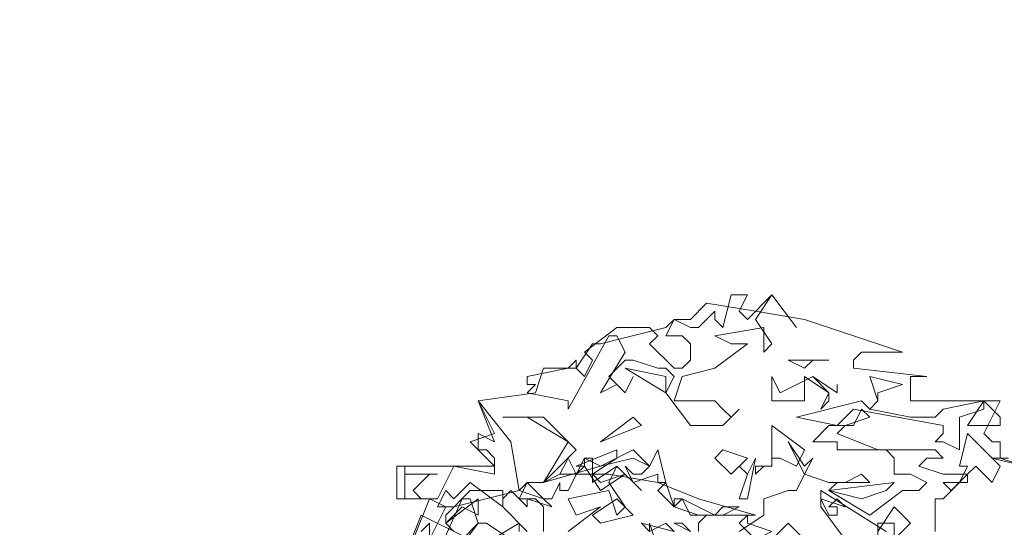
# Model space of a CAD drawing. Header units: millimetres. Extents: x 4234 to 4704, y 1542 to 2004.
# Tile 172 of 256: x 4324 to 4337, y 1942 to 1948. Entities that reach past the tile are written whole.
import ezdxf

# ---------------------------------------------------------------- set-up
doc = ezdxf.new("R2010")
doc.units = ezdxf.units.MM
doc.layers.add('BOD', color=40, linetype='Continuous')
doc.layers.add('DIMENSIONS', color=7, linetype='Continuous')

# ---------------------------------------------------------------- blocks, each defined once
blk = doc.blocks.new('A$Cf9015526')
at = {"color": 116, "lineweight": 0, "true_color": 0x136734}
for points in [[(0.7106, 2.9758), (0.755, 3.0868), (0.6662, 3.0868), (0.6662, 3.1756), (0.9327, 3.1756), (0.8661, 3.2423), (0.9327, 3.2645), (0.8883, 3.3533), (1.0437, 3.3755), (1.0659, 3.4421), (1.1548, 3.4421), (1.1992, 3.5087), (1.2214, 3.5087), (1.3991, 3.5532), (1.4213, 3.5754), (1.4657, 3.5754), (1.5101, 3.6198), (1.6433, 3.5976), (1.7766, 3.5754), (1.9098, 3.5309), (2.0431, 3.4865), (1.932, 3.4865), (1.9098, 3.4643), (1.9098, 3.4421), (2.1097, 3.4199), (2.0875, 3.4199), (2.0653, 3.4199), (2.0653, 3.3533), (2.3095, 3.3533), (2.2651, 3.2645), (2.2873, 3.2423), (2.3095, 3.2423), (2.3095, 3.1978), (2.2873, 3.1978), (2.3762, 3.1756)], [(1.9986, 2.998), (1.821, 3.109), (1.821, 3.0646), (1.8876, 2.9758)], [(1.7988, 2.9536), (1.7322, 3.0202), (1.6877, 2.9758)], [(1.3546, 2.998), (1.3546, 3.0202), (1.3768, 2.9536)], [(1.4657, 2.998), (1.4435, 3.0202), (1.4213, 3.0202), (1.4657, 2.998)], [(1.5989, 2.998), (1.6655, 3.0424), (1.6655, 3.0868), (1.7322, 3.109), (1.7544, 3.109), (1.7766, 3.1534), (1.7322, 3.2423), (1.7766, 3.1756), (1.7988, 3.1978), (1.7766, 3.1534), (1.8432, 3.1312), (1.8876, 3.1312), (1.932, 3.1534), (1.9542, 3.1312), (1.8654, 3.1312), (1.8432, 3.109), (1.9542, 3.0424), (2.0431, 3.109), (2.0875, 3.109), (2.1097, 3.1312), (2.0653, 3.1534), (2.0209, 3.1534), (2.0209, 3.1978), (1.9986, 3.22), (1.9542, 3.22), (2.1319, 3.22), (2.1541, 3.1978), (2.1097, 3.1978), (2.0875, 3.1756), (2.1541, 3.1534), (2.2207, 3.1534), (2.1541, 3.0868), (2.1319, 3.0868), (2.1319, 2.998)], [(0.9771, 2.9758), (0.9105, 3.0202), (0.8883, 3.0202), (0.8439, 2.9758)], [(0.8217, 2.9314), (0.8883, 3.0202), (0.8661, 3.0868), (0.8439, 3.0868), (0.755, 2.8869)], [(0.7328, 2.998), (0.755, 3.0202), (0.755, 2.9758)], [(0.8217, 2.998), (0.7995, 3.0202), (0.7995, 3.0424), (0.8661, 3.109), (0.9549, 3.109), (0.9549, 3.0646), (1.0215, 2.998)], [(1.0659, 2.998), (1.0659, 3.0646), (1.0437, 3.0868), (0.9993, 3.0868), (1.0215, 3.1312), (1.0659, 3.0868), (1.0882, 3.0868), (1.1104, 3.1312), (1.1104, 3.109), (1.1326, 3.109), (1.177, 3.1978), (1.1992, 3.1978), (1.1992, 3.1534), (1.1992, 3.1312), (1.2658, 3.1756), (1.3324, 3.109), (1.2658, 3.1756), (1.2436, 3.1312), (1.288, 3.0646), (1.2658, 3.0424), (1.2436, 3.109), (1.1326, 3.0868), (1.1548, 3.0424), (1.2214, 3.0646), (1.1326, 2.998)], [(0.755, 2.9758), (0.7995, 3.0646), (0.8217, 3.0646), (0.9993, 3.109), (1.0215, 3.1312), (1.0659, 3.1312), (1.1104, 3.1534), (1.2436, 3.1534), (1.3768, 3.1312), (1.4879, 3.0868), (1.6433, 3.0424), (1.5101, 3.0424), (1.4879, 3.0202), (1.4879, 2.998)], [(0.8883, 2.9536), (0.9993, 3.0202), (0.9993, 2.998)], [(0.6884, 2.9314), (0.7328, 3.0424), (0.8661, 2.9758)]]:
    blk.add_lwpolyline(points, dxfattribs=at)
for points in [[(1.5989, 3.5976), (1.6211, 3.5754), (1.6877, 3.642), (1.7544, 3.5532), (1.6877, 3.642), (1.6433, 3.5754), (1.6877, 3.5087), (1.6655, 3.4865), (1.6655, 3.5532), (1.5323, 3.5309), (1.5767, 3.5087), (1.6211, 3.5087), (1.5323, 3.4421), (1.4435, 3.4199), (1.4213, 3.3533), (1.4435, 3.3533), (1.5323, 3.3533), (1.5545, 3.3311), (1.5767, 3.3089), (1.5989, 3.3311), (1.5545, 3.2867), (1.4657, 3.2867), (1.3991, 3.3755), (1.4213, 3.4199), (1.3991, 3.4421), (1.3768, 3.4421), (1.3102, 3.4643), (1.288, 3.4643), (1.2436, 3.4199), (1.288, 3.3755), (1.3102, 3.4199), (1.288, 3.3755), (1.2658, 3.3977), (1.2214, 3.3755), (1.288, 3.4865), (1.2658, 3.5309), (1.2436, 3.5309), (1.1326, 3.3311), (1.1326, 3.3533), (1.0215, 3.3755), (1.0437, 3.3977), (1.0215, 3.3977), (1.0215, 3.4199), (1.1326, 3.4421), (1.1548, 3.4643), (1.1548, 3.4421), (1.177, 3.4199), (1.1992, 3.4643), (1.177, 3.4865), (1.2658, 3.5532), (1.3546, 3.5532), (1.3768, 3.5309), (1.3546, 3.5087), (1.4213, 3.4421), (1.4435, 3.4421), (1.4657, 3.4643), (1.4657, 3.5087), (1.4435, 3.5309), (1.3991, 3.5309), (1.4213, 3.5754), (1.4657, 3.5532), (1.4879, 3.5532), (1.5323, 3.5976), (1.5323, 3.5754), (1.5545, 3.5532), (1.5767, 3.642), (1.6211, 3.642)], [(1.7988, 3.4643), (1.7766, 3.4421), (1.7322, 3.4643), (1.8432, 3.4643)], [(1.3991, 3.3755), (1.288, 3.4421), (1.3991, 3.4199)], [(1.7988, 3.4199), (1.8432, 3.3755), (1.8432, 3.3533), (1.821, 3.3311), (1.8432, 3.3755), (1.7766, 3.4199), (1.7766, 3.3977), (1.7766, 3.3533), (1.6877, 3.3533), (1.6877, 3.4199), (1.71, 3.3755)], [(1.9764, 3.3755), (1.9764, 3.3533), (1.9542, 3.3311), (2.0653, 3.3089), (2.1319, 3.3089), (2.1541, 3.3311), (2.2651, 3.3533), (2.2651, 3.3311), (2.1985, 3.3089), (2.1985, 3.22), (2.1541, 3.2423), (2.1319, 3.2423), (2.1541, 3.2645), (2.1541, 3.2867), (1.9098, 3.3311), (1.8654, 3.2867), (1.7544, 3.3089), (1.932, 3.3533), (1.9542, 3.3311), (1.9764, 3.3533), (1.9542, 3.4199), (2.0431, 3.3977)], [(1.8654, 3.3977), (1.8654, 3.3755), (1.7988, 3.4199), (1.8654, 3.3755)], [(0.9993, 3.109), (1.0659, 3.0868), (1.0882, 3.0646), (1.0215, 3.0868), (1.0215, 3.0646), (0.9771, 3.109), (0.9549, 3.0868), (0.9549, 3.0646), (0.8661, 3.1312), (0.8217, 3.0868), (0.7995, 3.109), (0.7773, 3.0646), (0.7995, 3.0646), (0.755, 3.0868), (0.6884, 3.0868), (0.6884, 3.1756), (0.6884, 3.1534), (0.7773, 3.1534), (0.755, 3.1534), (0.7106, 3.109), (0.7328, 3.0868), (0.7773, 3.0868), (0.8217, 3.1756), (0.9327, 3.1534), (0.9327, 3.1978), (0.9105, 3.22), (0.8883, 3.22), (0.8883, 3.2645), (0.9327, 3.2423), (0.8883, 3.3533), (0.9771, 3.2423)], [(2.3095, 3.2867), (2.2207, 3.2867), (2.2651, 3.3533), (2.3095, 3.3089)], [(1.8876, 3.2867), (1.8654, 3.2645), (1.9764, 3.22), (1.8654, 3.22), (1.8654, 3.2423), (1.7988, 3.2423), (1.8432, 3.2867), (1.9098, 3.2867), (1.932, 3.3311), (1.9542, 3.3089)], [(1.1548, 3.22), (1.0659, 3.1312), (1.1326, 3.2423), (1.0215, 3.3089), (0.9549, 3.3089), (1.0659, 3.3089)], [(1.2214, 3.2423), (1.3102, 3.3089), (1.3324, 3.2867)], [(1.7544, 3.1756), (1.71, 3.1978), (1.6877, 3.1978), (1.6877, 3.1756), (1.6655, 3.1756), (1.6433, 3.1534), (1.6433, 3.1756), (1.6877, 3.1756), (1.6877, 3.22), (1.6877, 3.2867), (1.7766, 3.22)], [(2.2873, 3.1312), (2.2429, 3.1756), (2.2207, 3.1534), (2.2207, 3.1312), (2.1985, 3.1312), (2.1763, 3.109), (2.1541, 3.1312), (2.1985, 3.1312), (2.2207, 3.1756), (2.1985, 3.1756), (2.2207, 3.2645), (2.3095, 3.1756)], [(1.3768, 3.1312), (1.3768, 3.1534), (1.3102, 3.1312), (1.288, 3.1756), (1.3102, 3.1534), (1.3324, 3.1534), (1.3546, 3.1756), (1.3102, 3.1978), (1.2214, 3.1756), (1.0659, 3.1312), (1.1104, 3.1534), (1.1326, 3.1978), (1.1548, 3.1534), (1.177, 3.1756), (1.177, 3.1978), (1.2214, 3.1756), (1.3102, 3.22), (1.3546, 3.1756), (1.3768, 3.22), (1.3991, 3.1312)], [(1.1992, 3.1534), (1.2214, 3.1312), (1.288, 3.1534), (1.2214, 3.109), (1.177, 3.1756), (1.1548, 3.1756), (1.2658, 3.22), (1.2658, 3.1978)], [(1.5767, 3.1534), (1.5323, 3.1978), (1.5545, 3.22), (1.6211, 3.1978)], [(1.5989, 3.0868), (1.6211, 3.1534), (1.5989, 3.1756), (1.6211, 3.1534), (1.6433, 3.1978), (1.6211, 3.0868)], [(2.3095, 3.1978), (2.3762, 3.1756), (2.3095, 3.1978), (2.2873, 3.1978), (2.3318, 3.1978)], [(1.3768, 3.109), (1.3991, 3.1312), (1.4213, 3.0646)], [(1.932, 3.0868), (1.8432, 3.109), (2.0209, 3.1312), (1.9986, 3.109)], [(0.8439, 3.0646), (0.7995, 3.0202), (0.8883, 3.0868), (0.8883, 3.0424)], [(1.2214, 3.0202), (1.1992, 3.0424), (1.2658, 3.0868), (1.3102, 3.0424)], [(1.4213, 3.0646), (1.4879, 3.0424), (1.4213, 3.0646), (1.4213, 3.0868), (1.4435, 3.0868)], [(1.5545, 3.0646), (1.5989, 3.0646), (1.5545, 3.0424), (1.4657, 3.0424), (1.4435, 3.0868), (1.5323, 3.0424)], [(1.8876, 3.0646), (1.8654, 3.0868), (1.8432, 3.0646), (1.8654, 3.0646), (1.8654, 3.0424), (1.8432, 3.0424), (1.821, 3.0868)], [(2.0209, 2.9758), (2.0209, 3.0202), (1.9986, 3.0202), (1.9764, 3.0202), (1.9764, 2.9758), (1.9764, 2.998), (2.0209, 3.0646), (2.0653, 3.0202)], [(1.6877, 2.998), (1.6433, 2.9758), (1.5989, 3.0202), (1.6211, 3.0424), (1.6211, 3.0202)], [(1.3991, 3.0202), (1.3546, 2.998), (1.3324, 3.0202), (1.4213, 2.998)]]:
    blk.add_lwpolyline(points, close=True, dxfattribs=at)

msp = doc.modelspace()

# ---------------------------------------------------------------- hatches: boundary and pattern name
at = {"layer": 'DIMENSIONS'}
h = msp.add_hatch(dxfattribs=at)
h.set_pattern_fill('GRASS', color=256, scale=0.5)
h.set_pattern_definition([(90, (3399.144, -158.445), (-8.980256, 8.980256), [2.38125, -15.57926]), (45, (3399.144, -158.445), (-8.980256, 8.980256), [2.38125, -10.31875]), (135, (3399.144, -158.445), (-8.980256, -8.980256), [2.38125, -10.31875])])
h.paths.add_polyline_path([(4417.642, 1844.325), (4423.295, 1838.251), (4434.997, 1847.63), (4469.633, 1855.411), (4513.149, 1877.657), (4531.91, 1892.866), (4546.887, 1910.457), (4556.576, 1922.748), (4577.553, 1933.381), (4592.745, 1936.647), (4614.987, 1937.27), (4624.025, 1937.27), (4633.352, 1938.711), (4636.398, 1940.231), (4631.843, 1952.387, 0.161807)])
h.paths.add_polyline_path([(4631.843, 1952.387), (4629.875, 1957.638), (4629.402, 1957.362), (4621.324, 1958.355), (4615.855, 1959.613), (4597.306, 1970.684), (4571.563, 1964.436), (4571.563, 1952.35), (4556.657, 1951.293), (4533.205, 1949.701), (4514.014, 1931.759), (4500.094, 1928.388), (4467.514, 1910.265), (4457.649, 1889.768), (4440.095, 1876.858), (4418.61, 1858.458), (4410.164, 1852.361), (4417.642, 1844.325, -0.161807)])
h.paths.add_polyline_path([(4548.079, 1916.6), (4552.857, 1929.938), (4546.693, 1932.146), (4541.915, 1918.808)], flags=24)
h.paths.add_polyline_path([(4503.056, 1883.274), (4507.833, 1896.612), (4501.67, 1898.82), (4496.892, 1885.482)], flags=24)
h.paths.add_polyline_path([(4451.737, 1857.409), (4456.514, 1870.747), (4450.351, 1872.954), (4445.573, 1859.617)], flags=24)
h.paths.add_polyline_path([(4412.993, 1854.337), (4417.077, 1849.949), (4419.339, 1852.055), (4415.256, 1856.442)], flags=24)
h.paths.add_polyline_path([(4596.347, 1950.181), (4601.125, 1963.518), (4594.961, 1965.726), (4590.184, 1952.389)], flags=24)
h.paths.add_polyline_path([(4509.799, 1914.44), (4520.772, 1919.976), (4517.122, 1927.21), (4506.149, 1921.675)], flags=24)
h.paths.add_polyline_path([(4321.655, 1898.427), (4326.034, 1896.392), (4327.337, 1899.195), (4322.958, 1901.23)], flags=9)
h.paths.add_polyline_path([(4333.436, 1891.996), (4338.276, 1888.46), (4340.1, 1890.956), (4335.26, 1894.492)], flags=9)
h.paths.add_polyline_path([(4351.195, 1875.643), (4355.521, 1871.494), (4357.661, 1873.726), (4353.334, 1877.874)], flags=9)
h.paths.add_polyline_path([(4373.922, 1853.781), (4378.272, 1849.657), (4380.399, 1851.901), (4376.049, 1856.024)], flags=9)
h.paths.add_polyline_path([(4389.205, 1846.109), (4392.546, 1849.595), (4390.314, 1851.734), (4386.973, 1848.248)], flags=9)
h.paths.add_polyline_path([(4407.974, 1825.893), (4411.638, 1829.038), (4409.624, 1831.383), (4405.961, 1828.238)], flags=9)
h.paths.add_polyline_path([(4405.697, 1823.188), (4408.835, 1819.518), (4411.185, 1821.527), (4408.046, 1825.197)], flags=9)
h.paths.add_polyline_path([(4412.076, 1813.536), (4414.857, 1808.226), (4417.596, 1809.66), (4414.815, 1814.97)], flags=9)
h.paths.add_polyline_path([(4306.063, 1735.531), (4308.37, 1742.308), (4305.444, 1743.304), (4303.137, 1736.527)], flags=9)
h.paths.add_polyline_path([(4289.124, 1902.077), (4295.062, 1902.894), (4294.64, 1905.956), (4288.702, 1905.139)], flags=9)
h.paths.add_polyline_path([(4305.67, 1902.469), (4311.525, 1901.187), (4312.186, 1904.206), (4306.331, 1905.488)], flags=9)
h.paths.add_polyline_path([(4434.212, 1813.221), (4438.6, 1817.304), (4436.494, 1819.567), (4432.106, 1815.483)], flags=9)
h.paths.add_polyline_path([(4381.102, 1865.727), (4385.185, 1861.34), (4387.448, 1863.446), (4383.365, 1867.833)], flags=9)
h.paths.add_polyline_path([(4421.978, 1821.805), (4426.062, 1817.417), (4428.324, 1819.523), (4424.241, 1823.911)], flags=9)
h.paths.add_polyline_path([(4410.395, 1823.868), (4413.93, 1827.157), (4411.824, 1829.42), (4408.289, 1826.131)], flags=9)
h.paths.add_polyline_path([(4387.391, 1817.486), (4392.169, 1830.823), (4386.005, 1833.031), (4381.227, 1819.694)], flags=9)
h.paths.add_polyline_path([(4347.973, 1750.06), (4352.75, 1763.397), (4346.587, 1765.605), (4341.809, 1752.268)], flags=9)
h.paths.add_polyline_path([(4341.432, 1678.315), (4346.21, 1691.652), (4340.046, 1693.86), (4335.269, 1680.523)], flags=9)
h.paths.add_polyline_path([(4323.367, 1583.702), (4328.145, 1597.039), (4321.981, 1599.247), (4317.204, 1585.909)], flags=9)
h.paths.add_polyline_path([(4335.365, 1700.446), (4339.979, 1713.328), (4330.825, 1716.607), (4326.211, 1703.726)], flags=9)
h.paths.add_polyline_path([(4396.179, 1839.031), (4404.655, 1830.211), (4406.861, 1832.33), (4398.385, 1841.151)], flags=9)
h.paths.add_polyline_path([(4396.433, 1860.296), (4402.629, 1853.776), (4403.712, 1854.806), (4397.517, 1861.325)], flags=9)
h.paths.add_polyline_path([(4349.014, 1900.377), (4363.585, 1891.161), (4365.102, 1893.559), (4350.531, 1902.776)], flags=9)
h.paths.add_polyline_path([(4438.666, 1769.752), (4437.611, 1764.115), (4441.328, 1763.419), (4442.383, 1769.056)], flags=9)
h.paths.add_polyline_path([(4432.339, 1775.082), (4431.592, 1769.395), (4435.341, 1768.902), (4436.089, 1774.588)], flags=9)
h.paths.add_polyline_path([(4446.576, 1765.01), (4445.473, 1759.382), (4449.184, 1758.654), (4450.287, 1764.282)], flags=9)
h.paths.add_polyline_path([(4333.28, 1902.136), (4338.08, 1900.158), (4339.521, 1903.654), (4334.722, 1905.632)], flags=9)
h.paths.add_polyline_path([(4335.517, 1907.037), (4340.858, 1904.947), (4342.235, 1908.469), (4336.895, 1910.559)], flags=9)
h.paths.add_polyline_path([(4338.313, 1912.555), (4343.753, 1910.74), (4344.95, 1914.327), (4339.509, 1916.142)], flags=9)
h.paths.add_polyline_path([(4390.585, 1863.01), (4393.613, 1859.818), (4396.592, 1862.643), (4393.563, 1865.836)], flags=9)
h.paths.add_polyline_path([(4431.119, 1819.228), (4434.15, 1816.033), (4437.129, 1818.858), (4434.097, 1822.054)], flags=9)
h.paths.add_polyline_path([(4421.135, 1830.165), (4424.164, 1826.973), (4427.142, 1829.798), (4424.114, 1832.991)], flags=9)
h.paths.add_polyline_path([(4410.884, 1841.214), (4413.913, 1838.022), (4416.891, 1840.847), (4413.863, 1844.04)], flags=9)
h.paths.add_polyline_path([(4400.588, 1852.195), (4403.617, 1849.002), (4406.596, 1851.828), (4403.567, 1855.02)], flags=9)
h.paths.add_polyline_path([(4378.865, 1874.762), (4381.896, 1871.566), (4384.875, 1874.392), (4381.843, 1877.588)], flags=9)

# ---------------------------------------------------------------- block references
at = {"layer": 'BOD', "xscale": 4.480026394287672, "yscale": 4.480026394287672, "zscale": 4.480026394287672}
msp.add_blockref('A$Cf9015526', (4326.105, 1928.586, 480.917), dxfattribs=at)

doc.saveas('drawing.dxf')
